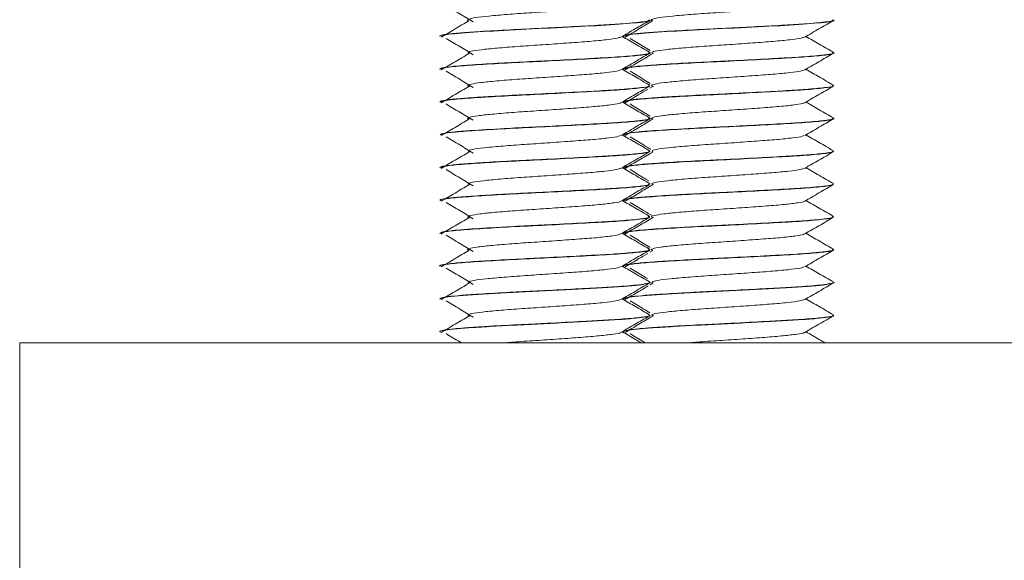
# Model space of a CAD drawing. Header units: millimetres. Extents: x -480 to 1549, y -2911 to -293.
# Tile 84 of 106: x 758 to 795, y -376 to -356. Entities that reach past the tile are written whole.
import ezdxf

# ---------------------------------------------------------------- set-up
doc = ezdxf.new("R2010")
doc.units = ezdxf.units.MM

msp = doc.modelspace()

# ---------------------------------------------------------------- linework, layer by layer
at = {"color": 7, "linetype": 'Continuous', "lineweight": 15}
for p, q in [((781.842, -355.81), (781.842, -355.799)), ((788.842, -355.81), (788.842, -355.799)), ((773.842, -356.425), (773.842, -356.435)), ((780.842, -356.425), (780.842, -356.435)), ((781.842, -357.059), (781.842, -357.05)), ((788.842, -357.059), (788.842, -357.05)), ((773.842, -357.675), (773.842, -357.684)), ((780.842, -357.675), (780.842, -357.684)), ((781.842, -358.31), (781.842, -358.3)), ((781.95, -358.335), (781.845, -358.397)), ((788.842, -358.31), (788.842, -358.3)), ((773.842, -358.925), (773.842, -358.935)), ((780.842, -358.925), (780.842, -358.935)), ((781.842, -359.56), (781.842, -359.55)), ((788.842, -359.56), (788.842, -359.55)), ((773.842, -360.175), (773.842, -360.184)), ((780.842, -360.175), (780.842, -360.184)), ((781.842, -360.81), (781.842, -360.8)), ((788.842, -360.81), (788.842, -360.8)), ((773.842, -361.425), (773.842, -361.435)), ((780.842, -361.425), (780.842, -361.435)), ((781.842, -362.06), (781.842, -362.05)), ((788.842, -362.06), (788.842, -362.05)), ((773.842, -362.675), (773.842, -362.684)), ((780.842, -362.675), (780.842, -362.684)), ((781.842, -363.309), (781.842, -363.3)), ((788.842, -363.309), (788.842, -363.3)), ((773.842, -363.925), (773.842, -363.935)), ((780.842, -363.925), (780.842, -363.935)), ((781.842, -364.56), (781.842, -364.55)), ((781.95, -364.585), (781.842, -364.649)), ((788.842, -364.56), (788.842, -364.55)), ((773.842, -365.175), (773.842, -365.185)), ((780.842, -365.175), (780.842, -365.185)), ((781.842, -365.809), (781.842, -365.8)), ((781.95, -365.835), (781.86, -365.889)), ((788.842, -365.809), (788.842, -365.8)), ((773.842, -366.425), (773.842, -366.434)), ((780.842, -366.425), (780.842, -366.434)), ((781.842, -367.06), (781.842, -367.05)), ((788.842, -367.06), (788.842, -367.05)), ((773.842, -367.675), (773.842, -367.685)), ((780.842, -367.675), (780.842, -367.685)), ((757.842, -368.098), (907.842, -368.098)), ((757.842, -378.098), (757.842, -368.098))]:
    msp.add_line(p, q, dxfattribs=at)
for points, knots in [([(774.087, -355.254), (774.258, -355.357), (774.6, -355.565), (774.939, -355.772), (775.109, -355.876)], [0, 0, 0, 0, 0.500058, 1, 1, 1, 1]), ([(774.95, -355.835), (774.95, -355.835), (774.862, -355.817), (774.924, -355.773), (775.169, -355.712), (775.688, -355.655), (776.393, -355.592), (777.235, -355.533), (778.131, -355.473), (778.998, -355.41), (779.767, -355.354), (780.343, -355.291), (780.672, -355.242), (780.702, -355.214), (780.71, -355.205)], [0, 0, 0, 0, 0.000211, 0.096501, 0.192864, 0.287586, 0.38445, 0.47962, 0.575416, 0.672102, 0.766698, 0.863399, 0.959159, 1, 1, 1, 1]), ([(781.95, -355.835), (781.95, -355.835), (781.862, -355.817), (781.924, -355.773), (782.169, -355.712), (782.688, -355.655), (783.393, -355.592), (784.235, -355.533), (785.131, -355.473), (785.998, -355.41), (786.767, -355.354), (787.343, -355.291), (787.672, -355.242), (787.702, -355.214), (787.71, -355.205)], [0, 0, 0, 0, 0.000211, 0.096501, 0.192863, 0.287585, 0.384449, 0.47962, 0.575416, 0.672102, 0.766698, 0.863399, 0.959159, 1, 1, 1, 1]), ([(781.801, -355.799), (781.806, -355.811), (781.816, -355.839), (781.487, -355.887), (780.844, -355.948), (779.859, -356.008), (778.816, -356.062), (777.659, -356.122), (776.466, -356.179), (775.403, -356.24), (774.607, -356.297), (774.054, -356.351), (773.797, -356.396), (773.854, -356.422), (773.86, -356.425)], [0, 0, 0, 0, 0.055782, 0.130055, 0.245578, 0.33175, 0.425433, 0.510883, 0.607273, 0.711716, 0.796426, 0.875695, 0.987589, 1, 1, 1, 1]), ([(774.95, -355.835), (774.774, -355.939), (774.423, -356.147), (774.072, -356.354), (773.897, -356.458)], [0, 0, 0, 0, 0.499942, 1, 1, 1, 1]), ([(773.903, -356.435), (773.933, -356.409), (773.999, -356.353), (775.058, -356.271), (776.662, -356.178), (778.525, -356.088), (780.266, -355.999), (781.43, -355.906), (781.951, -355.846), (781.819, -355.813), (781.808, -355.81)], [0, 0, 0, 0, 0.119687, 0.263361, 0.408852, 0.553263, 0.697515, 0.843142, 0.986775, 1, 1, 1, 1]), ([(780.742, -356.457), (780.921, -356.352), (781.281, -356.143), (781.641, -355.935), (781.821, -355.83)], [0, 0, 0, 0, 0.499695, 1, 1, 1, 1]), ([(788.801, -355.799), (788.806, -355.811), (788.816, -355.839), (788.487, -355.887), (787.844, -355.948), (786.859, -356.008), (785.816, -356.062), (784.659, -356.122), (783.466, -356.179), (782.403, -356.24), (781.607, -356.297), (781.054, -356.351), (780.797, -356.396), (780.854, -356.422), (780.86, -356.425)], [0, 0, 0, 0, 0.055783, 0.130056, 0.245579, 0.33175, 0.425433, 0.510883, 0.607273, 0.711715, 0.796425, 0.875695, 0.987587, 1, 1, 1, 1]), ([(781.95, -355.835), (781.774, -355.939), (781.423, -356.147), (781.072, -356.354), (780.897, -356.458)], [0, 0, 0, 0, 0.499943, 1, 1, 1, 1]), ([(780.903, -356.435), (780.933, -356.409), (780.999, -356.353), (782.058, -356.271), (783.662, -356.178), (785.525, -356.088), (787.266, -355.999), (788.43, -355.906), (788.951, -355.846), (788.819, -355.813), (788.808, -355.81)], [0, 0, 0, 0, 0.1196878, 0.2633606, 0.4088523, 0.5532627, 0.697515, 0.8431421, 0.9867752, 1, 1, 1, 1]), ([(787.742, -356.457), (787.921, -356.352), (788.281, -356.143), (788.641, -355.935), (788.821, -355.83)], [0, 0, 0, 0, 0.499692, 1, 1, 1, 1]), ([(774.087, -356.504), (774.258, -356.607), (774.6, -356.815), (774.939, -357.022), (775.109, -357.126)], [0, 0, 0, 0, 0.500058, 1, 1, 1, 1]), ([(774.977, -357.086), (774.946, -357.071), (774.875, -357.036), (775.08, -356.978), (775.524, -356.921), (776.186, -356.859), (776.997, -356.798), (777.888, -356.74), (778.77, -356.677), (779.573, -356.619), (780.208, -356.558), (780.618, -356.502), (780.688, -356.469), (780.717, -356.455)], [0, 0, 0, 0, 0.071415, 0.168001, 0.262424, 0.358787, 0.454609, 0.549381, 0.646066, 0.740712, 0.836693, 0.932946, 1, 1, 1, 1]), ([(781.831, -357.035), (781.651, -356.931), (781.304, -356.729), (780.956, -356.527), (780.788, -356.43)], [0, 0, 0, 0, 0.517423, 1, 1, 1, 1]), ([(781.087, -356.504), (781.258, -356.607), (781.514, -356.762), (781.768, -356.918), (781.852, -356.969)], [0, 0, 0, 0, 0.6689894, 1, 1, 1, 1]), ([(781.977, -357.086), (781.946, -357.071), (781.875, -357.036), (782.08, -356.978), (782.524, -356.921), (783.186, -356.859), (783.997, -356.798), (784.888, -356.74), (785.77, -356.677), (786.573, -356.619), (787.208, -356.558), (787.618, -356.502), (787.688, -356.469), (787.717, -356.455)], [0, 0, 0, 0, 0.071416, 0.168001, 0.262424, 0.358787, 0.454609, 0.549381, 0.646065, 0.740712, 0.836693, 0.932946, 1, 1, 1, 1]), ([(788.831, -357.035), (788.651, -356.931), (788.304, -356.729), (787.956, -356.527), (787.788, -356.43)], [0, 0, 0, 0, 0.517423, 1, 1, 1, 1]), ([(781.801, -357.035), (781.816, -357.039), (781.917, -357.063), (781.726, -357.103), (781.254, -357.164), (780.482, -357.222), (779.443, -357.28), (778.321, -357.339), (777.106, -357.399), (775.952, -357.456), (775.011, -357.517), (774.286, -357.574), (773.923, -357.625), (773.835, -357.66), (773.842, -357.674), (773.843, -357.675)], [0, 0, 0, 0, 0.016342, 0.11136, 0.194655, 0.300878, 0.375571, 0.479458, 0.56777, 0.656881, 0.760619, 0.83633, 0.93557, 0.997601, 1, 1, 1, 1]), ([(773.9, -357.684), (773.89, -357.673), (773.859, -357.638), (774.314, -357.58), (775.177, -357.514), (776.366, -357.444), (777.724, -357.38), (779.089, -357.308), (780.322, -357.244), (781.248, -357.173), (781.786, -357.113), (781.791, -357.075), (781.793, -357.059)], [0, 0, 0, 0, 0.056563, 0.165243, 0.273222, 0.382687, 0.490027, 0.599693, 0.707154, 0.816433, 0.924769, 1, 1, 1, 1]), ([(774.95, -357.085), (774.774, -357.189), (774.423, -357.397), (774.072, -357.604), (773.897, -357.708)], [0, 0, 0, 0, 0.499954, 1, 1, 1, 1]), ([(780.742, -357.707), (780.921, -357.602), (781.281, -357.393), (781.641, -357.185), (781.821, -357.08)], [0, 0, 0, 0, 0.499695, 1, 1, 1, 1]), ([(788.801, -357.035), (788.816, -357.039), (788.917, -357.063), (788.726, -357.103), (788.254, -357.164), (787.482, -357.222), (786.443, -357.28), (785.321, -357.339), (784.106, -357.399), (782.952, -357.456), (782.011, -357.517), (781.286, -357.574), (780.923, -357.625), (780.835, -357.66), (780.842, -357.674), (780.843, -357.675)], [0, 0, 0, 0, 0.016341, 0.11136, 0.194655, 0.300878, 0.375571, 0.479458, 0.56777, 0.656882, 0.760619, 0.836331, 0.93557, 0.997601, 1, 1, 1, 1]), ([(780.9, -357.684), (780.89, -357.673), (780.859, -357.638), (781.314, -357.58), (782.177, -357.514), (783.366, -357.444), (784.724, -357.38), (786.089, -357.308), (787.322, -357.244), (788.248, -357.173), (788.786, -357.113), (788.791, -357.075), (788.793, -357.059)], [0, 0, 0, 0, 0.056562, 0.165243, 0.273221, 0.382686, 0.490026, 0.599694, 0.707154, 0.816433, 0.924769, 1, 1, 1, 1]), ([(781.95, -357.085), (781.774, -357.189), (781.423, -357.397), (781.072, -357.604), (780.897, -357.708)], [0, 0, 0, 0, 0.499955, 1, 1, 1, 1]), ([(787.742, -357.707), (787.921, -357.602), (788.281, -357.393), (788.641, -357.185), (788.821, -357.08)], [0, 0, 0, 0, 0.499692, 1, 1, 1, 1]), ([(774.983, -358.335), (774.955, -358.326), (774.866, -358.297), (775.004, -358.245), (775.378, -358.187), (775.989, -358.126), (776.766, -358.064), (777.643, -358.007), (778.535, -357.944), (779.368, -357.884), (780.056, -357.825), (780.557, -357.763), (780.681, -357.724), (780.742, -357.706)], [0, 0, 0, 0, 0.044572, 0.141317, 0.236224, 0.332029, 0.428506, 0.52298, 0.6196, 0.715068, 0.810285, 0.906975, 1, 1, 1, 1]), ([(781.831, -358.285), (781.651, -358.181), (781.304, -357.979), (780.956, -357.777), (780.788, -357.68)], [0, 0, 0, 0, 0.517423, 1, 1, 1, 1]), ([(781.983, -358.335), (781.955, -358.326), (781.866, -358.297), (782.004, -358.245), (782.378, -358.187), (782.989, -358.126), (783.766, -358.064), (784.643, -358.007), (785.535, -357.944), (786.368, -357.884), (787.056, -357.825), (787.557, -357.763), (787.681, -357.724), (787.742, -357.706)], [0, 0, 0, 0, 0.044572, 0.141316, 0.236223, 0.332028, 0.428506, 0.522979, 0.6196, 0.715067, 0.810285, 0.906975, 1, 1, 1, 1]), ([(788.831, -358.285), (788.651, -358.181), (788.304, -357.979), (787.956, -357.777), (787.788, -357.68)], [0, 0, 0, 0, 0.517423, 1, 1, 1, 1]), ([(774.087, -357.754), (774.258, -357.857), (774.6, -358.065), (774.939, -358.272), (775.109, -358.376)], [0, 0, 0, 0, 0.500058, 1, 1, 1, 1]), ([(781.087, -357.754), (781.258, -357.857), (781.516, -358.014), (781.773, -358.171), (781.859, -358.224)], [0, 0, 0, 0, 0.662378, 1, 1, 1, 1]), ([(773.855, -358.935), (773.89, -358.913), (773.962, -358.867), (774.636, -358.804), (775.651, -358.734), (776.931, -358.667), (778.314, -358.599), (779.638, -358.529), (780.769, -358.465), (781.522, -358.393), (781.873, -358.345), (781.809, -358.316), (781.795, -358.31)], [0, 0, 0, 0, 0.1032707, 0.2106978, 0.3200608, 0.4282856, 0.5367431, 0.645976, 0.7534984, 0.8631703, 0.9705058, 1, 1, 1, 1]), ([(781.792, -358.3), (781.805, -358.307), (781.85, -358.333), (781.562, -358.377), (780.971, -358.438), (780.073, -358.496), (778.995, -358.553), (777.79, -358.616), (776.573, -358.674), (775.662, -358.725), (775.075, -358.763), (774.598, -358.8), (774.137, -358.841), (773.839, -358.888), (773.87, -358.917), (773.879, -358.925)], [0, 0, 0, 0, 0.03725, 0.119378, 0.226871, 0.31517, 0.399742, 0.510611, 0.600423, 0.692286, 0.750485, 0.782947, 0.862711, 0.96212, 1, 1, 1, 1]), ([(774.95, -358.335), (774.774, -358.439), (774.423, -358.647), (774.072, -358.854), (773.897, -358.958)], [0, 0, 0, 0, 0.499954, 1, 1, 1, 1]), ([(780.742, -358.957), (780.921, -358.852), (781.281, -358.643), (781.641, -358.435), (781.821, -358.33)], [0, 0, 0, 0, 0.499695, 1, 1, 1, 1]), ([(780.855, -358.935), (780.89, -358.913), (780.962, -358.867), (781.636, -358.804), (782.651, -358.734), (783.931, -358.667), (785.314, -358.599), (786.638, -358.529), (787.769, -358.465), (788.522, -358.393), (788.873, -358.345), (788.809, -358.316), (788.795, -358.31)], [0, 0, 0, 0, 0.1032706, 0.2106976, 0.3200612, 0.4282857, 0.536743, 0.6459758, 0.7534977, 0.8631704, 0.9705047, 1, 1, 1, 1]), ([(788.792, -358.3), (788.805, -358.307), (788.85, -358.333), (788.562, -358.377), (787.971, -358.438), (787.073, -358.496), (785.995, -358.553), (784.79, -358.616), (783.573, -358.674), (782.662, -358.725), (782.075, -358.763), (781.598, -358.8), (781.137, -358.841), (780.839, -358.888), (780.87, -358.917), (780.879, -358.925)], [0, 0, 0, 0, 0.037249, 0.119378, 0.226872, 0.31517, 0.399741, 0.510611, 0.600423, 0.692286, 0.750484, 0.782947, 0.86271, 0.962119, 1, 1, 1, 1]), ([(781.764, -358.446), (781.65, -358.513), (781.361, -358.683), (781.072, -358.854), (780.897, -358.958)], [0, 0, 0, 0, 0.392513, 1, 1, 1, 1]), ([(787.742, -358.957), (787.921, -358.852), (788.281, -358.643), (788.641, -358.435), (788.821, -358.33)], [0, 0, 0, 0, 0.499692, 1, 1, 1, 1]), ([(774.087, -359.004), (774.258, -359.107), (774.6, -359.315), (774.939, -359.522), (775.109, -359.626)], [0, 0, 0, 0, 0.500058, 1, 1, 1, 1]), ([(774.969, -359.585), (774.955, -359.582), (774.862, -359.558), (774.949, -359.512), (775.248, -359.452), (775.806, -359.394), (776.541, -359.33), (777.399, -359.273), (778.297, -359.211), (779.151, -359.149), (779.893, -359.092), (780.424, -359.029), (780.706, -358.986), (780.716, -358.961), (780.718, -358.956)], [0, 0, 0, 0, 0.017966, 0.114643, 0.210562, 0.305685, 0.402595, 0.497392, 0.593724, 0.690113, 0.784873, 0.881773, 0.976965, 1, 1, 1, 1]), ([(781.831, -359.535), (781.651, -359.431), (781.304, -359.229), (780.956, -359.027), (780.788, -358.93)], [0, 0, 0, 0, 0.517423, 1, 1, 1, 1]), ([(781.087, -359.004), (781.258, -359.107), (781.514, -359.263), (781.769, -359.418), (781.854, -359.47)], [0, 0, 0, 0, 0.667194, 1, 1, 1, 1]), ([(781.969, -359.585), (781.955, -359.582), (781.862, -359.558), (781.949, -359.512), (782.248, -359.452), (782.806, -359.394), (783.541, -359.33), (784.399, -359.273), (785.297, -359.211), (786.151, -359.149), (786.893, -359.092), (787.424, -359.029), (787.706, -358.986), (787.716, -358.961), (787.718, -358.956)], [0, 0, 0, 0, 0.017966, 0.114643, 0.210563, 0.305686, 0.402596, 0.497392, 0.593724, 0.690113, 0.784873, 0.881772, 0.976966, 1, 1, 1, 1]), ([(788.831, -359.535), (788.651, -359.431), (788.304, -359.229), (787.956, -359.027), (787.788, -358.93)], [0, 0, 0, 0, 0.517423, 1, 1, 1, 1]), ([(781.813, -359.535), (781.822, -359.537), (781.913, -359.558), (781.76, -359.595), (781.361, -359.653), (780.614, -359.713), (779.635, -359.769), (778.573, -359.825), (777.398, -359.885), (776.136, -359.945), (775.245, -360.003), (774.791, -360.033), (774.689, -360.044), (774.674, -360.044), (774.669, -360.045), (774.668, -360.045), (774.668, -360.045), (774.668, -360.045), (774.668, -360.045), (774.668, -360.045), (774.666, -360.045), (774.66, -360.045), (774.648, -360.047), (774.623, -360.048), (774.574, -360.053), (774.427, -360.065), (774.231, -360.084), (773.929, -360.123), (773.892, -360.153), (773.866, -360.175)], [0, 0, 0, 0, 0.009213, 0.093855, 0.180194, 0.287695, 0.362428, 0.45577, 0.546371, 0.633947, 0.757241, 0.790419, 0.794157, 0.796073, 0.796103, 0.796118, 0.796122, 0.796124, 0.796126, 0.796137, 0.796224, 0.796922, 0.798318, 0.801109, 0.806692, 0.817857, 0.86147, 0.900653, 1, 1, 1, 1]), ([(773.896, -360.184), (773.882, -360.176), (773.829, -360.145), (774.22, -360.09), (775.022, -360.025), (776.174, -359.953), (777.516, -359.89), (778.891, -359.818), (780.153, -359.753), (781.134, -359.684), (781.749, -359.619), (781.792, -359.578), (781.812, -359.56)], [0, 0, 0, 0, 0.040096, 0.149242, 0.256819, 0.366465, 0.473775, 0.583332, 0.691137, 0.800019, 0.908903, 1, 1, 1, 1]), ([(774.95, -359.585), (774.774, -359.689), (774.423, -359.897), (774.072, -360.104), (773.897, -360.208)], [0, 0, 0, 0, 0.499954, 1, 1, 1, 1]), ([(780.742, -360.207), (780.921, -360.102), (781.281, -359.893), (781.641, -359.685), (781.821, -359.58)], [0, 0, 0, 0, 0.499695, 1, 1, 1, 1]), ([(788.813, -359.535), (788.822, -359.537), (788.913, -359.558), (788.76, -359.595), (788.361, -359.653), (787.614, -359.713), (786.635, -359.769), (785.573, -359.825), (784.398, -359.885), (783.136, -359.945), (782.246, -360.003), (781.791, -360.033), (781.689, -360.043), (781.673, -360.044), (781.669, -360.045), (781.668, -360.045), (781.668, -360.045), (781.668, -360.045), (781.668, -360.045), (781.668, -360.045), (781.666, -360.045), (781.661, -360.045), (781.648, -360.047), (781.623, -360.048), (781.574, -360.053), (781.427, -360.065), (781.231, -360.084), (780.929, -360.123), (780.892, -360.153), (780.866, -360.175)], [0, 0, 0, 0, 0.009214, 0.093855, 0.180194, 0.287695, 0.362427, 0.45577, 0.54637, 0.633947, 0.757241, 0.790418, 0.794157, 0.796073, 0.796102, 0.796117, 0.796122, 0.796123, 0.796125, 0.796137, 0.796223, 0.796921, 0.798317, 0.801109, 0.806692, 0.817857, 0.86147, 0.900652, 1, 1, 1, 1]), ([(780.896, -360.184), (780.882, -360.176), (780.829, -360.145), (781.22, -360.09), (782.022, -360.025), (783.174, -359.953), (784.516, -359.89), (785.891, -359.818), (787.153, -359.753), (788.134, -359.684), (788.749, -359.619), (788.792, -359.578), (788.812, -359.56)], [0, 0, 0, 0, 0.040096, 0.149241, 0.256819, 0.366464, 0.473775, 0.583332, 0.691136, 0.800019, 0.908903, 1, 1, 1, 1]), ([(781.95, -359.585), (781.774, -359.689), (781.423, -359.897), (781.072, -360.104), (780.897, -360.208)], [0, 0, 0, 0, 0.499955, 1, 1, 1, 1]), ([(787.742, -360.207), (787.921, -360.102), (788.281, -359.893), (788.641, -359.685), (788.821, -359.58)], [0, 0, 0, 0, 0.499692, 1, 1, 1, 1]), ([(774.087, -360.254), (774.258, -360.357), (774.6, -360.565), (774.939, -360.772), (775.109, -360.876)], [0, 0, 0, 0, 0.500058, 1, 1, 1, 1]), ([(774.96, -360.836), (774.936, -360.817), (774.885, -360.778), (775.144, -360.717), (775.633, -360.66), (776.327, -360.597), (777.159, -360.538), (778.055, -360.479), (778.927, -360.415), (779.707, -360.359), (780.302, -360.296), (780.655, -360.245), (780.696, -360.215), (780.71, -360.205)], [0, 0, 0, 0, 0.089934, 0.186261, 0.280693, 0.377292, 0.472526, 0.567839, 0.664418, 0.758835, 0.8552, 0.951009, 1, 1, 1, 1]), ([(781.831, -360.785), (781.651, -360.681), (781.304, -360.479), (780.956, -360.277), (780.788, -360.18)], [0, 0, 0, 0, 0.517423, 1, 1, 1, 1]), ([(781.087, -360.254), (781.258, -360.357), (781.523, -360.518), (781.785, -360.679), (781.878, -360.735)], [0, 0, 0, 0, 0.6462111, 1, 1, 1, 1]), ([(781.96, -360.836), (781.936, -360.817), (781.885, -360.778), (782.144, -360.717), (782.633, -360.66), (783.327, -360.597), (784.159, -360.538), (785.055, -360.479), (785.927, -360.415), (786.707, -360.359), (787.302, -360.296), (787.655, -360.245), (787.696, -360.215), (787.71, -360.205)], [0, 0, 0, 0, 0.0899349, 0.186261, 0.2806934, 0.3772927, 0.4725268, 0.567839, 0.6644177, 0.7588348, 0.8552013, 0.9510094, 1, 1, 1, 1]), ([(788.831, -360.785), (788.651, -360.681), (788.304, -360.479), (787.956, -360.277), (787.788, -360.18)], [0, 0, 0, 0, 0.517423, 1, 1, 1, 1]), ([(781.798, -360.8), (781.812, -360.806), (781.867, -360.83), (781.605, -360.871), (781.073, -360.929), (780.254, -360.986), (779.211, -361.042), (778.232, -361.093), (777.464, -361.132), (776.764, -361.165), (775.851, -361.212), (774.9, -361.275), (774.232, -361.33), (773.871, -361.381), (773.876, -361.413), (773.878, -361.425)], [0, 0, 0, 0, 0.027281, 0.11299, 0.212249, 0.295525, 0.381809, 0.495537, 0.528514, 0.565841, 0.664766, 0.758281, 0.850581, 0.942884, 1, 1, 1, 1]), ([(773.88, -361.435), (773.894, -361.416), (773.923, -361.374), (774.514, -361.313), (775.479, -361.244), (776.73, -361.176), (778.108, -361.11), (779.45, -361.039), (780.618, -360.975), (781.435, -360.903), (781.845, -360.852), (781.798, -360.819), (781.785, -360.81)], [0, 0, 0, 0, 0.086997, 0.194711, 0.303688, 0.412465, 0.52036, 0.629871, 0.737195, 0.846855, 0.954366, 1, 1, 1, 1]), ([(774.95, -360.835), (774.774, -360.939), (774.423, -361.147), (774.072, -361.354), (773.897, -361.458)], [0, 0, 0, 0, 0.499954, 1, 1, 1, 1]), ([(780.742, -361.457), (780.921, -361.352), (781.281, -361.143), (781.641, -360.935), (781.821, -360.83)], [0, 0, 0, 0, 0.499695, 1, 1, 1, 1]), ([(788.798, -360.8), (788.812, -360.806), (788.867, -360.83), (788.605, -360.871), (788.073, -360.929), (787.254, -360.986), (786.211, -361.042), (785.232, -361.093), (784.464, -361.132), (783.764, -361.165), (782.851, -361.212), (781.9, -361.275), (781.232, -361.33), (780.871, -361.381), (780.876, -361.413), (780.878, -361.425)], [0, 0, 0, 0, 0.027281, 0.112989, 0.212249, 0.295525, 0.381809, 0.495536, 0.528514, 0.565841, 0.664766, 0.758281, 0.85058, 0.942883, 1, 1, 1, 1]), ([(780.88, -361.435), (780.894, -361.416), (780.923, -361.374), (781.514, -361.313), (782.479, -361.244), (783.73, -361.176), (785.108, -361.11), (786.449, -361.039), (787.618, -360.975), (788.435, -360.903), (788.845, -360.852), (788.798, -360.819), (788.785, -360.81)], [0, 0, 0, 0, 0.086996, 0.194711, 0.303688, 0.412464, 0.52036, 0.629871, 0.737194, 0.846854, 0.954366, 1, 1, 1, 1]), ([(781.95, -360.835), (781.774, -360.939), (781.423, -361.147), (781.072, -361.354), (780.897, -361.458)], [0, 0, 0, 0, 0.499955, 1, 1, 1, 1]), ([(787.742, -361.457), (787.921, -361.352), (788.281, -361.143), (788.641, -360.935), (788.821, -360.83)], [0, 0, 0, 0, 0.499692, 1, 1, 1, 1]), ([(774.981, -362.085), (774.95, -362.073), (774.872, -362.04), (775.054, -361.983), (775.476, -361.926), (776.122, -361.864), (776.924, -361.803), (777.811, -361.746), (778.696, -361.682), (779.509, -361.624), (780.162, -361.563), (780.6, -361.505), (780.686, -361.471), (780.723, -361.455)], [0, 0, 0, 0, 0.062919, 0.159567, 0.254063, 0.350263, 0.446303, 0.540902, 0.637579, 0.732409, 0.828157, 0.92456, 1, 1, 1, 1]), ([(781.831, -362.035), (781.651, -361.931), (781.304, -361.729), (780.956, -361.527), (780.788, -361.43)], [0, 0, 0, 0, 0.517423, 1, 1, 1, 1]), ([(781.981, -362.085), (781.95, -362.073), (781.872, -362.04), (782.054, -361.983), (782.476, -361.926), (783.122, -361.864), (783.924, -361.803), (784.811, -361.746), (785.696, -361.682), (786.509, -361.624), (787.162, -361.563), (787.6, -361.505), (787.686, -361.471), (787.723, -361.455)], [0, 0, 0, 0, 0.06292, 0.159567, 0.254064, 0.350263, 0.446303, 0.540903, 0.63758, 0.73241, 0.828159, 0.924561, 1, 1, 1, 1]), ([(788.831, -362.035), (788.651, -361.931), (788.304, -361.729), (787.956, -361.527), (787.788, -361.43)], [0, 0, 0, 0, 0.517423, 1, 1, 1, 1]), ([(774.087, -361.504), (774.258, -361.607), (774.6, -361.815), (774.939, -362.022), (775.109, -362.126)], [0, 0, 0, 0, 0.500058, 1, 1, 1, 1]), ([(781.087, -361.504), (781.258, -361.607), (781.496, -361.752), (781.732, -361.896), (781.798, -361.936)], [0, 0, 0, 0, 0.719287, 1, 1, 1, 1]), ([(773.881, -362.684), (773.869, -362.68), (773.801, -362.652), (774.136, -362.599), (774.874, -362.536), (775.987, -362.464), (777.309, -362.4), (778.69, -362.329), (779.978, -362.262), (781.011, -362.195), (781.709, -362.125), (781.797, -362.082), (781.841, -362.06)], [0, 0, 0, 0, 0.02368, 0.133157, 0.240522, 0.350211, 0.457684, 0.566995, 0.675331, 0.783687, 0.892987, 1, 1, 1, 1]), ([(781.823, -362.035), (781.827, -362.052), (781.835, -362.086), (781.458, -362.142), (780.767, -362.203), (779.807, -362.26), (778.801, -362.313), (777.634, -362.374), (776.48, -362.428), (775.451, -362.487), (774.651, -362.544), (774.211, -362.584), (773.961, -362.623), (773.825, -362.65), (773.866, -362.669), (773.878, -362.675)], [0, 0, 0, 0, 0.075458, 0.158245, 0.277563, 0.345522, 0.436607, 0.528004, 0.616179, 0.708467, 0.796446, 0.875839, 0.90978, 0.975403, 1, 1, 1, 1]), ([(774.95, -362.085), (774.774, -362.189), (774.423, -362.397), (774.072, -362.604), (773.897, -362.708)], [0, 0, 0, 0, 0.499954, 1, 1, 1, 1]), ([(780.742, -362.707), (780.921, -362.602), (781.281, -362.393), (781.641, -362.185), (781.821, -362.08)], [0, 0, 0, 0, 0.499695, 1, 1, 1, 1]), ([(780.881, -362.684), (780.869, -362.68), (780.801, -362.652), (781.136, -362.599), (781.874, -362.536), (782.987, -362.464), (784.309, -362.4), (785.69, -362.329), (786.978, -362.262), (788.011, -362.195), (788.709, -362.125), (788.797, -362.082), (788.841, -362.06)], [0, 0, 0, 0, 0.023681, 0.133158, 0.240523, 0.350212, 0.457684, 0.566995, 0.675332, 0.783687, 0.892988, 1, 1, 1, 1]), ([(788.823, -362.035), (788.827, -362.052), (788.835, -362.086), (788.458, -362.142), (787.767, -362.203), (786.807, -362.26), (785.801, -362.313), (784.634, -362.374), (783.48, -362.428), (782.451, -362.487), (781.651, -362.544), (781.211, -362.584), (780.961, -362.623), (780.825, -362.65), (780.866, -362.669), (780.878, -362.675)], [0, 0, 0, 0, 0.075459, 0.158245, 0.277563, 0.345522, 0.436608, 0.528004, 0.61618, 0.708468, 0.796446, 0.87584, 0.90978, 0.975404, 1, 1, 1, 1]), ([(781.95, -362.085), (781.774, -362.189), (781.423, -362.397), (781.072, -362.604), (780.897, -362.708)], [0, 0, 0, 0, 0.499955, 1, 1, 1, 1]), ([(787.742, -362.707), (787.921, -362.602), (788.281, -362.393), (788.641, -362.185), (788.821, -362.08)], [0, 0, 0, 0, 0.499692, 1, 1, 1, 1]), ([(774.087, -362.754), (774.258, -362.857), (774.6, -363.065), (774.939, -363.272), (775.109, -363.376)], [0, 0, 0, 0, 0.500045, 1, 1, 1, 1]), ([(774.981, -363.335), (774.956, -363.328), (774.864, -363.301), (774.984, -363.25), (775.335, -363.192), (775.93, -363.132), (776.694, -363.069), (777.566, -363.012), (778.461, -362.949), (779.299, -362.889), (780.012, -362.831), (780.496, -362.767), (780.738, -362.729), (780.735, -362.708), (780.735, -362.706)], [0, 0, 0, 0, 0.036207, 0.133079, 0.228387, 0.324094, 0.420855, 0.515483, 0.61216, 0.708064, 0.803191, 0.900095, 0.994881, 1, 1, 1, 1]), ([(781.831, -363.285), (781.651, -363.181), (781.304, -362.979), (780.956, -362.777), (780.788, -362.68)], [0, 0, 0, 0, 0.517423, 1, 1, 1, 1]), ([(781.087, -362.754), (781.258, -362.857), (781.542, -363.03), (781.825, -363.203), (781.937, -363.271)], [0, 0, 0, 0, 0.601386, 1, 1, 1, 1]), ([(781.981, -363.335), (781.956, -363.328), (781.864, -363.301), (781.984, -363.25), (782.335, -363.192), (782.93, -363.132), (783.694, -363.069), (784.566, -363.012), (785.461, -362.949), (786.299, -362.889), (787.012, -362.831), (787.496, -362.767), (787.738, -362.729), (787.735, -362.708), (787.735, -362.706)], [0, 0, 0, 0, 0.036208, 0.13308, 0.228387, 0.324094, 0.420855, 0.515483, 0.61216, 0.708063, 0.803191, 0.900095, 0.99488, 1, 1, 1, 1]), ([(788.831, -363.285), (788.651, -363.181), (788.304, -362.979), (787.956, -362.777), (787.788, -362.68)], [0, 0, 0, 0, 0.517423, 1, 1, 1, 1]), ([(781.781, -363.285), (781.806, -363.293), (781.882, -363.318), (781.691, -363.359), (781.251, -363.413), (780.489, -363.472), (779.477, -363.528), (778.334, -363.588), (777.162, -363.646), (775.985, -363.704), (775.03, -363.765), (774.318, -363.822), (773.907, -363.872), (773.877, -363.909), (773.864, -363.925)], [0, 0, 0, 0, 0.0378343, 0.1110726, 0.2016277, 0.2922371, 0.3756263, 0.4804919, 0.5641477, 0.6471811, 0.7660491, 0.83222, 0.9252265, 1, 1, 1, 1]), ([(773.896, -363.935), (773.893, -363.92), (773.887, -363.882), (774.402, -363.823), (775.313, -363.755), (776.532, -363.685), (777.901, -363.621), (779.256, -363.549), (780.463, -363.485), (781.329, -363.414), (781.781, -363.365), (781.776, -363.336), (781.775, -363.33)], [0, 0, 0, 0, 0.072993, 0.184853, 0.296992, 0.409902, 0.521065, 0.634437, 0.745394, 0.858621, 0.970157, 1, 1, 1, 1]), ([(774.95, -363.335), (774.774, -363.439), (774.423, -363.647), (774.072, -363.854), (773.897, -363.958)], [0, 0, 0, 0, 0.499954, 1, 1, 1, 1]), ([(780.742, -363.957), (780.921, -363.852), (781.281, -363.643), (781.641, -363.435), (781.821, -363.33)], [0, 0, 0, 0, 0.499695, 1, 1, 1, 1]), ([(788.781, -363.285), (788.806, -363.293), (788.882, -363.318), (788.691, -363.359), (788.251, -363.413), (787.489, -363.472), (786.477, -363.528), (785.334, -363.588), (784.162, -363.646), (782.985, -363.704), (782.03, -363.765), (781.318, -363.822), (780.907, -363.872), (780.877, -363.909), (780.864, -363.925)], [0, 0, 0, 0, 0.037834, 0.111073, 0.201627, 0.292237, 0.375626, 0.480492, 0.564147, 0.647181, 0.766048, 0.83222, 0.925227, 1, 1, 1, 1]), ([(780.896, -363.935), (780.893, -363.92), (780.887, -363.882), (781.402, -363.823), (782.313, -363.755), (783.532, -363.685), (784.901, -363.621), (786.256, -363.549), (787.463, -363.485), (788.329, -363.414), (788.781, -363.365), (788.776, -363.336), (788.775, -363.33)], [0, 0, 0, 0, 0.0729932, 0.1848521, 0.296992, 0.4099015, 0.5210638, 0.6344365, 0.745393, 0.8586206, 0.9701565, 1, 1, 1, 1]), ([(781.95, -363.335), (781.774, -363.439), (781.423, -363.647), (781.072, -363.854), (780.897, -363.958)], [0, 0, 0, 0, 0.499955, 1, 1, 1, 1]), ([(787.742, -363.957), (787.921, -363.852), (788.281, -363.643), (788.641, -363.435), (788.821, -363.33)], [0, 0, 0, 0, 0.499692, 1, 1, 1, 1]), ([(774.087, -364.004), (774.258, -364.107), (774.6, -364.315), (774.939, -364.522), (775.109, -364.626)], [0, 0, 0, 0, 0.500045, 1, 1, 1, 1]), ([(774.961, -364.585), (774.953, -364.583), (774.861, -364.562), (774.936, -364.517), (775.21, -364.456), (775.751, -364.399), (776.472, -364.335), (777.323, -364.278), (778.221, -364.217), (779.081, -364.154), (779.836, -364.098), (780.388, -364.034), (780.69, -363.989), (780.709, -363.962), (780.713, -363.956)], [0, 0, 0, 0, 0.009616, 0.106149, 0.202307, 0.297232, 0.394156, 0.489111, 0.58523, 0.681791, 0.776461, 0.873305, 0.968763, 1, 1, 1, 1]), ([(781.831, -364.535), (781.651, -364.431), (781.304, -364.229), (780.956, -364.027), (780.788, -363.93)], [0, 0, 0, 0, 0.517423, 1, 1, 1, 1]), ([(781.087, -364.004), (781.258, -364.107), (781.512, -364.261), (781.764, -364.415), (781.846, -364.466)], [0, 0, 0, 0, 0.673752, 1, 1, 1, 1]), ([(781.961, -364.585), (781.953, -364.583), (781.861, -364.562), (781.936, -364.517), (782.21, -364.456), (782.751, -364.399), (783.472, -364.335), (784.323, -364.278), (785.221, -364.217), (786.081, -364.154), (786.836, -364.098), (787.388, -364.034), (787.69, -363.989), (787.709, -363.962), (787.713, -363.956)], [0, 0, 0, 0, 0.009615, 0.106149, 0.202308, 0.297231, 0.394156, 0.489111, 0.585231, 0.68179, 0.776461, 0.873304, 0.968763, 1, 1, 1, 1]), ([(788.831, -364.535), (788.651, -364.431), (788.304, -364.229), (787.956, -364.027), (787.788, -363.93)], [0, 0, 0, 0, 0.517423, 1, 1, 1, 1]), ([(773.856, -365.185), (773.851, -365.183), (773.776, -365.159), (774.064, -365.109), (774.733, -365.046), (775.805, -364.974), (777.103, -364.909), (778.489, -364.84), (779.795, -364.771), (780.891, -364.706), (781.587, -364.634), (781.895, -364.59), (781.822, -364.563), (781.813, -364.56)], [0, 0, 0, 0, 0.007372, 0.117034, 0.224363, 0.333945, 0.441756, 0.550674, 0.659562, 0.767399, 0.87697, 0.984303, 1, 1, 1, 1]), ([(781.788, -364.55), (781.803, -364.558), (781.855, -364.586), (781.544, -364.629), (780.948, -364.689), (780.129, -364.743), (779.073, -364.799), (777.926, -364.859), (776.705, -364.918), (775.66, -364.974), (774.77, -365.034), (774.15, -365.089), (773.84, -365.138), (773.873, -365.166), (773.883, -365.175)], [0, 0, 0, 0, 0.038246, 0.13314, 0.220164, 0.315061, 0.390538, 0.500847, 0.588017, 0.682558, 0.771781, 0.865181, 0.960799, 1, 1, 1, 1]), ([(774.95, -364.585), (774.774, -364.689), (774.423, -364.897), (774.072, -365.104), (773.897, -365.208)], [0, 0, 0, 0, 0.499948, 1, 1, 1, 1]), ([(780.742, -365.207), (780.921, -365.102), (781.281, -364.893), (781.641, -364.685), (781.821, -364.58)], [0, 0, 0, 0, 0.499695, 1, 1, 1, 1]), ([(780.856, -365.185), (780.851, -365.183), (780.776, -365.159), (781.064, -365.109), (781.733, -365.046), (782.805, -364.974), (784.103, -364.909), (785.489, -364.84), (786.795, -364.771), (787.891, -364.706), (788.587, -364.634), (788.895, -364.59), (788.822, -364.563), (788.813, -364.56)], [0, 0, 0, 0, 0.007372, 0.117034, 0.224362, 0.333945, 0.441756, 0.550673, 0.659561, 0.767399, 0.876971, 0.984303, 1, 1, 1, 1]), ([(788.788, -364.55), (788.803, -364.558), (788.855, -364.586), (788.544, -364.629), (787.948, -364.689), (787.129, -364.743), (786.073, -364.799), (784.926, -364.859), (783.705, -364.918), (782.66, -364.974), (781.77, -365.034), (781.15, -365.089), (780.84, -365.138), (780.873, -365.166), (780.883, -365.175)], [0, 0, 0, 0, 0.0382469, 0.1331406, 0.2201648, 0.3150611, 0.3905383, 0.5008464, 0.5880177, 0.6825576, 0.7717806, 0.8651806, 0.9607984, 1, 1, 1, 1]), ([(781.762, -364.697), (781.649, -364.763), (781.36, -364.934), (781.072, -365.104), (780.897, -365.208)], [0, 0, 0, 0, 0.391235, 1, 1, 1, 1]), ([(787.742, -365.207), (787.921, -365.102), (788.281, -364.893), (788.641, -364.685), (788.821, -364.58)], [0, 0, 0, 0, 0.499692, 1, 1, 1, 1]), ([(774.969, -365.836), (774.941, -365.819), (774.88, -365.782), (775.114, -365.722), (775.582, -365.665), (776.261, -365.603), (777.085, -365.543), (777.978, -365.484), (778.855, -365.421), (779.646, -365.364), (780.26, -365.302), (780.638, -365.248), (780.692, -365.217), (780.712, -365.205)], [0, 0, 0, 0, 0.081401, 0.177867, 0.272265, 0.368777, 0.464301, 0.559337, 0.655985, 0.75048, 0.846688, 0.942722, 1, 1, 1, 1]), ([(781.831, -365.785), (781.651, -365.681), (781.304, -365.479), (780.956, -365.277), (780.788, -365.18)], [0, 0, 0, 0, 0.517429, 1, 1, 1, 1]), ([(781.969, -365.836), (781.941, -365.819), (781.88, -365.782), (782.114, -365.722), (782.582, -365.665), (783.261, -365.603), (784.085, -365.543), (784.978, -365.484), (785.855, -365.421), (786.646, -365.364), (787.26, -365.302), (787.638, -365.248), (787.692, -365.217), (787.712, -365.205)], [0, 0, 0, 0, 0.081401, 0.177867, 0.272265, 0.368776, 0.4643, 0.559337, 0.655984, 0.750479, 0.846688, 0.942722, 1, 1, 1, 1]), ([(788.831, -365.785), (788.651, -365.681), (788.304, -365.479), (787.956, -365.277), (787.788, -365.18)], [0, 0, 0, 0, 0.517429, 1, 1, 1, 1]), ([(774.087, -365.254), (774.258, -365.357), (774.6, -365.565), (774.939, -365.772), (775.109, -365.876)], [0, 0, 0, 0, 0.500045, 1, 1, 1, 1]), ([(781.087, -365.254), (781.258, -365.357), (781.48, -365.492), (781.7, -365.626), (781.75, -365.657)], [0, 0, 0, 0, 0.771682, 1, 1, 1, 1]), ([(781.816, -365.785), (781.824, -365.787), (781.913, -365.807), (781.771, -365.843), (781.398, -365.899), (780.668, -365.96), (779.663, -366.018), (778.59, -366.075), (777.443, -366.133), (776.272, -366.189), (775.258, -366.249), (774.501, -366.306), (773.961, -366.361), (773.892, -366.401), (773.852, -366.425)], [0, 0, 0, 0, 0.007458, 0.092501, 0.168839, 0.283079, 0.362937, 0.45244, 0.545438, 0.627637, 0.732079, 0.816531, 0.893766, 1, 1, 1, 1]), ([(773.956, -366.434), (773.925, -366.423), (773.799, -366.378), (774.642, -366.3), (776.286, -366.195), (778.409, -366.095), (780.326, -365.995), (781.581, -365.904), (781.666, -365.85), (781.697, -365.83)], [0, 0, 0, 0, 0.055782, 0.223669, 0.393449, 0.561276, 0.729396, 0.899105, 1, 1, 1, 1]), ([(774.95, -365.835), (774.774, -365.939), (774.423, -366.147), (774.072, -366.354), (773.897, -366.458)], [0, 0, 0, 0, 0.499948, 1, 1, 1, 1]), ([(780.742, -366.457), (780.921, -366.352), (781.281, -366.143), (781.641, -365.935), (781.821, -365.83)], [0, 0, 0, 0, 0.499695, 1, 1, 1, 1]), ([(788.816, -365.785), (788.824, -365.787), (788.913, -365.807), (788.771, -365.843), (788.398, -365.899), (787.668, -365.96), (786.663, -366.018), (785.59, -366.075), (784.443, -366.133), (783.272, -366.189), (782.258, -366.249), (781.501, -366.306), (780.961, -366.361), (780.892, -366.401), (780.852, -366.425)], [0, 0, 0, 0, 0.007458, 0.092501, 0.168839, 0.28308, 0.362938, 0.452439, 0.545438, 0.627637, 0.73208, 0.816531, 0.893766, 1, 1, 1, 1]), ([(780.956, -366.434), (780.925, -366.423), (780.799, -366.378), (781.642, -366.3), (783.286, -366.195), (785.409, -366.095), (787.326, -365.995), (788.581, -365.904), (788.666, -365.85), (788.697, -365.83)], [0, 0, 0, 0, 0.055783, 0.22367, 0.39345, 0.561276, 0.729397, 0.899105, 1, 1, 1, 1]), ([(781.782, -365.935), (781.662, -366.005), (781.367, -366.18), (781.072, -366.354), (780.897, -366.458)], [0, 0, 0, 0, 0.404997, 1, 1, 1, 1]), ([(787.742, -366.457), (787.921, -366.352), (788.281, -366.143), (788.641, -365.935), (788.821, -365.83)], [0, 0, 0, 0, 0.499692, 1, 1, 1, 1]), ([(774.087, -366.504), (774.258, -366.607), (774.6, -366.815), (774.939, -367.022), (775.109, -367.126)], [0, 0, 0, 0, 0.500045, 1, 1, 1, 1]), ([(774.983, -367.085), (774.953, -367.074), (774.869, -367.043), (775.03, -366.989), (775.43, -366.931), (776.06, -366.87), (776.851, -366.808), (777.733, -366.751), (778.622, -366.687), (779.444, -366.629), (780.114, -366.569), (780.581, -366.509), (780.684, -366.472), (780.731, -366.455)], [0, 0, 0, 0, 0.054443, 0.151118, 0.245738, 0.341738, 0.437962, 0.532438, 0.629072, 0.724133, 0.819617, 0.916134, 1, 1, 1, 1]), ([(781.831, -367.035), (781.651, -366.931), (781.304, -366.729), (780.956, -366.527), (780.788, -366.43)], [0, 0, 0, 0, 0.517429, 1, 1, 1, 1]), ([(781.087, -366.504), (781.258, -366.607), (781.511, -366.761), (781.762, -366.915), (781.844, -366.964)], [0, 0, 0, 0, 0.6757319, 1, 1, 1, 1]), ([(781.983, -367.085), (781.953, -367.074), (781.869, -367.043), (782.03, -366.989), (782.43, -366.931), (783.06, -366.87), (783.851, -366.808), (784.733, -366.751), (785.622, -366.687), (786.444, -366.629), (787.114, -366.569), (787.581, -366.509), (787.684, -366.472), (787.731, -366.455)], [0, 0, 0, 0, 0.054442, 0.151118, 0.245736, 0.341738, 0.437961, 0.532438, 0.629072, 0.724133, 0.819617, 0.916135, 1, 1, 1, 1]), ([(788.831, -367.035), (788.651, -366.931), (788.304, -366.729), (787.956, -366.527), (787.788, -366.43)], [0, 0, 0, 0, 0.517429, 1, 1, 1, 1]), ([(773.865, -367.685), (773.858, -367.681), (773.82, -367.66), (774.085, -367.603), (774.824, -367.538), (775.945, -367.468), (776.909, -367.418), (777.935, -367.368), (779.285, -367.298), (780.511, -367.233), (781.346, -367.163), (781.722, -367.112), (781.88, -367.079), (781.837, -367.061), (781.834, -367.06)], [0, 0, 0, 0, 0.018488, 0.101046, 0.262005, 0.344579, 0.42568, 0.506834, 0.589411, 0.750366, 0.83293, 0.914399, 0.99521, 1, 1, 1, 1]), ([(781.815, -367.05), (781.823, -367.053), (781.877, -367.076), (781.642, -367.116), (781.097, -367.178), (780.241, -367.237), (779.191, -367.293), (778.296, -367.34), (777.551, -367.377), (776.849, -367.411), (776.018, -367.454), (775.37, -367.494), (775.067, -367.515), (774.931, -367.525), (774.806, -367.534), (774.572, -367.552), (774.165, -367.588), (773.878, -367.633), (773.851, -367.665), (773.843, -367.675)], [0, 0, 0, 0, 0.016699, 0.103472, 0.2078, 0.304033, 0.380887, 0.491742, 0.517384, 0.559237, 0.660703, 0.724872, 0.746896, 0.759026, 0.77146, 0.791429, 0.847286, 0.952955, 1, 1, 1, 1]), ([(774.95, -367.085), (774.774, -367.189), (774.423, -367.397), (774.072, -367.604), (773.897, -367.708)], [0, 0, 0, 0, 0.499948, 1, 1, 1, 1]), ([(780.742, -367.707), (780.921, -367.602), (781.281, -367.393), (781.641, -367.185), (781.821, -367.08)], [0, 0, 0, 0, 0.499695, 1, 1, 1, 1]), ([(780.865, -367.685), (780.858, -367.681), (780.82, -367.66), (781.085, -367.603), (781.824, -367.538), (782.945, -367.468), (783.909, -367.418), (784.935, -367.368), (786.285, -367.298), (787.511, -367.233), (788.346, -367.163), (788.722, -367.112), (788.88, -367.079), (788.837, -367.061), (788.834, -367.06)], [0, 0, 0, 0, 0.018487, 0.101046, 0.262005, 0.344579, 0.42568, 0.506834, 0.589411, 0.750366, 0.832929, 0.914399, 0.99521, 1, 1, 1, 1]), ([(788.815, -367.05), (788.823, -367.053), (788.877, -367.076), (788.642, -367.116), (788.097, -367.178), (787.241, -367.237), (786.191, -367.293), (785.296, -367.34), (784.551, -367.377), (783.849, -367.411), (783.018, -367.454), (782.37, -367.494), (782.067, -367.515), (781.931, -367.525), (781.806, -367.534), (781.572, -367.552), (781.165, -367.588), (780.878, -367.633), (780.851, -367.665), (780.843, -367.675)], [0, 0, 0, 0, 0.016698, 0.103471, 0.2078, 0.304033, 0.380887, 0.491742, 0.517384, 0.559238, 0.660703, 0.724872, 0.746896, 0.759026, 0.77146, 0.791429, 0.847287, 0.952955, 1, 1, 1, 1]), ([(781.95, -367.085), (781.774, -367.189), (781.423, -367.397), (781.072, -367.604), (780.897, -367.708)], [0, 0, 0, 0, 0.499949, 1, 1, 1, 1]), ([(787.742, -367.707), (787.921, -367.602), (788.281, -367.393), (788.641, -367.185), (788.821, -367.08)], [0, 0, 0, 0, 0.499692, 1, 1, 1, 1]), ([(774.087, -367.754), (774.258, -367.857), (774.447, -367.972), (774.635, -368.087), (774.653, -368.098)], [0, 0, 0, 0, 0.903963, 1, 1, 1, 1]), ([(776.366, -368.098), (776.458, -368.09), (776.789, -368.062), (777.495, -368.017), (778.384, -367.955), (779.232, -367.894), (779.958, -367.836), (780.464, -367.772), (780.723, -367.732), (780.726, -367.709), (780.726, -367.706)], [0, 0, 0, 0, 0.058407, 0.210137, 0.36485, 0.518933, 0.671069, 0.826397, 0.978555, 1, 1, 1, 1]), ([(781.508, -368.098), (781.436, -368.056), (781.196, -367.917), (780.956, -367.777), (780.788, -367.68)], [0, 0, 0, 0, 0.301007, 1, 1, 1, 1]), ([(781.087, -367.754), (781.258, -367.857), (781.447, -367.972), (781.635, -368.087), (781.653, -368.098)], [0, 0, 0, 0, 0.903978, 1, 1, 1, 1]), ([(783.366, -368.098), (783.458, -368.09), (783.789, -368.062), (784.495, -368.017), (785.384, -367.955), (786.232, -367.894), (786.958, -367.836), (787.464, -367.772), (787.723, -367.732), (787.726, -367.709), (787.726, -367.706)], [0, 0, 0, 0, 0.058407, 0.210136, 0.364849, 0.518934, 0.671067, 0.826395, 0.978554, 1, 1, 1, 1]), ([(788.508, -368.098), (788.436, -368.056), (788.196, -367.917), (787.956, -367.777), (787.788, -367.68)], [0, 0, 0, 0, 0.301007, 1, 1, 1, 1])]:
    msp.add_open_spline(points, degree=3, knots=knots, dxfattribs=at)

doc.saveas('drawing.dxf')
